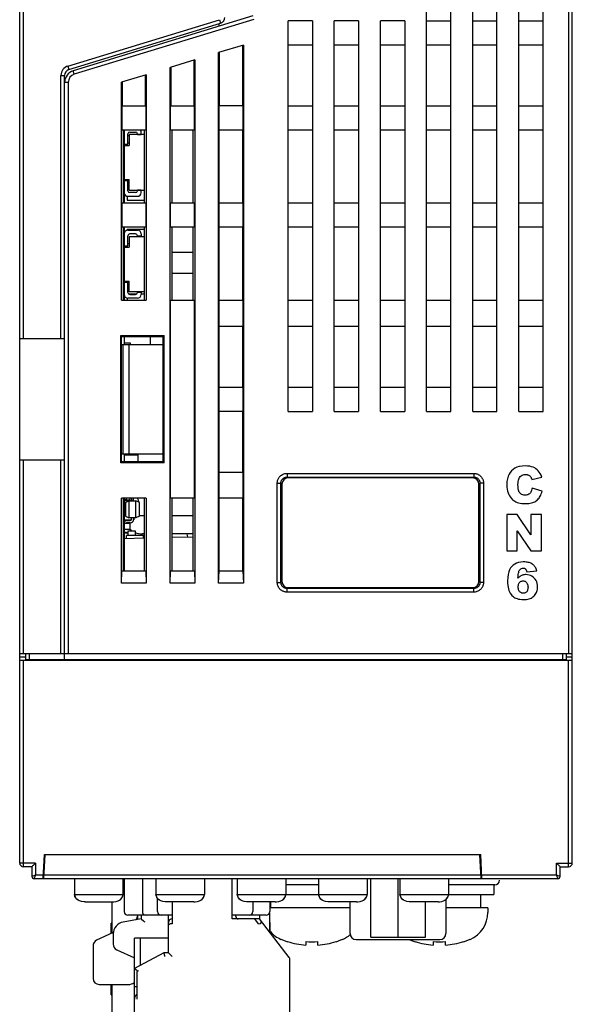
# Model space of a CAD drawing. Header units: millimetres. Extents: x 0 to 1706, y 0 to 575.
# Tile 5 of 32: x 1067 to 1113, y 92 to 173. Entities that reach past the tile are written whole.
import ezdxf

# ---------------------------------------------------------------- set-up
doc = ezdxf.new("R2010")
doc.units = ezdxf.units.MM
doc.header["$LTSCALE"] = 30.734
doc.layers.get('0').update_dxf_attribs({"linetype": 'CONTINUOUS'})
for name, color, linetype in [('00_COMPONENTS', 7, 'CONTINUOUS'), ('02___PRT_ALL_AXES', 7, 'CONTINUOUS'), ('20_ALL_FEATURES', 7, 'CONTINUOUS'), ('ECAD_04022004', 7, 'CONTINUOUS'), ('ECAD_04022014', 7, 'CONTINUOUS'), ('ECAD_04022021', 7, 'CONTINUOUS'), ('ECAD_04050002', 7, 'CONTINUOUS'), ('ECAD_04070001', 7, 'CONTINUOUS'), ('ECAD_05011018', 7, 'CONTINUOUS'), ('ECAD_05020330', 7, 'CONTINUOUS'), ('ECAD_05025209', 7, 'CONTINUOUS'), ('ECAD_06011011', 7, 'CONTINUOUS'), ('ECAD_06012001', 7, 'CONTINUOUS'), ('ECAD_06012002', 7, 'CONTINUOUS'), ('ECAD_06013012', 7, 'CONTINUOUS'), ('ECAD_06015013', 7, 'CONTINUOUS'), ('ECAD_09020048', 7, 'CONTINUOUS'), ('ECAD_10011002', 7, 'CONTINUOUS')]:
    doc.layers.add(name, color=color, linetype=linetype)

msp = doc.modelspace()

# ---------------------------------------------------------------- linework, layer by layer
at = {"linetype": 'Continuous'}
for p, q in [((1067.371, 103.911), (1067.371, 248.006)), ((1067.671, 147.111), (1067.671, 248.006)), ((1112.571, 219.603), (1112.571, 121.161)), ((1112.871, 103.911), (1112.871, 219.603)), ((1100.871, 141.111), (1100.871, 181.353)), ((1102.871, 141.111), (1102.871, 181.353)), ((1104.671, 141.111), (1104.671, 181.353)), ((1106.671, 141.111), (1106.671, 181.353)), ((1108.471, 141.111), (1108.471, 181.353)), ((1110.471, 141.111), (1110.471, 181.353)), ((1086.556, 173.679), (1071.779, 169.161)), ((1071.337, 169.546), (1083.83, 173.366)), ((1071.425, 169.259), (1083.918, 173.079)), ((1086.644, 173.392), (1071.867, 168.874)), ((1083.771, 173.034), (1083.771, 172.827)), ((1083.83, 173.366), (1083.918, 173.079)), ((1091.471, 173.271), (1089.471, 173.271)), ((1089.471, 141.111), (1089.471, 173.271)), ((1091.471, 173.271), (1091.471, 141.111)), ((1095.271, 173.271), (1093.271, 173.271)), ((1093.271, 141.111), (1093.271, 173.271)), ((1095.271, 173.271), (1095.271, 141.111)), ((1099.071, 173.271), (1097.071, 173.271)), ((1097.071, 141.111), (1097.071, 173.271)), ((1099.071, 173.271), (1099.071, 141.111)), ((1100.871, 173.271), (1102.871, 173.271)), ((1104.671, 173.271), (1106.671, 173.271)), ((1108.471, 173.271), (1110.471, 173.271)), ((1085.792, 171.278), (1083.75, 170.653)), ((1085.736, 166.271), (1085.736, 171.261)), ((1085.792, 171.278), (1085.792, 126.951)), ((1091.471, 171.271), (1089.471, 171.271)), ((1095.271, 171.271), (1093.271, 171.271)), ((1099.071, 171.271), (1097.071, 171.271)), ((1102.871, 171.271), (1100.871, 171.271)), ((1106.671, 171.271), (1104.671, 171.271)), ((1110.471, 171.271), (1108.471, 171.271)), ((1083.75, 126.951), (1083.75, 170.653)), ((1083.806, 170.671), (1083.806, 166.271)), ((1071.337, 169.546), (1071.425, 169.259)), ((1081.792, 170.055), (1079.75, 169.43)), ((1081.736, 166.271), (1081.736, 170.038)), ((1081.792, 170.055), (1081.792, 126.951)), ((1070.771, 168.781), (1071.071, 168.781)), ((1070.771, 147.111), (1070.771, 168.781)), ((1071.071, 120.611), (1071.071, 168.781)), ((1071.867, 168.874), (1071.779, 169.161)), ((1077.792, 168.832), (1075.75, 168.208)), ((1077.736, 166.271), (1077.736, 168.815)), ((1077.792, 168.832), (1077.792, 150.271)), ((1079.75, 126.951), (1079.75, 169.43)), ((1079.806, 169.448), (1079.806, 166.271)), ((1071.371, 168.204), (1071.071, 168.204)), ((1071.371, 168.204), (1071.371, 121.161)), ((1075.75, 150.271), (1075.75, 168.208)), ((1075.806, 168.225), (1075.806, 166.271)), ((1075.771, 166.271), (1077.771, 166.271)), ((1075.771, 166.271), (1075.771, 164.271)), ((1077.771, 164.271), (1077.771, 166.271)), ((1079.771, 166.271), (1081.771, 166.271)), ((1079.771, 166.271), (1079.771, 164.271)), ((1081.771, 164.271), (1081.771, 166.271)), ((1085.771, 166.271), (1083.771, 166.271)), ((1083.771, 166.271), (1083.771, 164.271)), ((1085.771, 164.271), (1085.771, 166.271)), ((1089.471, 166.271), (1091.471, 166.271)), ((1093.271, 166.271), (1095.271, 166.271)), ((1097.071, 166.271), (1099.071, 166.271)), ((1100.871, 166.271), (1102.871, 166.271)), ((1104.671, 166.271), (1106.671, 166.271)), ((1108.471, 166.271), (1110.471, 166.271)), ((1077.771, 164.271), (1075.771, 164.271)), ((1075.893, 164.271), (1075.893, 158.271)), ((1075.971, 164.271), (1075.971, 158.271)), ((1077.648, 158.271), (1077.648, 164.271)), ((1081.771, 164.271), (1079.771, 164.271)), ((1079.896, 164.271), (1079.896, 158.271)), ((1081.646, 158.271), (1081.646, 164.271)), ((1085.771, 164.271), (1083.771, 164.271)), ((1083.806, 158.271), (1083.806, 164.271)), ((1085.736, 158.271), (1085.736, 164.271)), ((1091.471, 164.271), (1089.471, 164.271)), ((1095.271, 164.271), (1093.271, 164.271)), ((1099.071, 164.271), (1097.071, 164.271)), ((1102.871, 164.271), (1100.871, 164.271)), ((1106.671, 164.271), (1104.671, 164.271)), ((1110.471, 164.271), (1108.471, 164.271)), ((1075.771, 158.271), (1077.771, 158.271)), ((1075.771, 158.271), (1075.771, 156.271)), ((1077.771, 156.271), (1077.771, 158.271)), ((1079.771, 158.271), (1081.771, 158.271)), ((1079.771, 158.271), (1079.771, 156.271)), ((1081.771, 156.271), (1081.771, 158.271)), ((1083.771, 158.271), (1085.771, 158.271)), ((1083.771, 158.271), (1083.771, 156.271)), ((1085.771, 156.271), (1085.771, 158.271)), ((1089.471, 158.271), (1091.471, 158.271)), ((1093.271, 158.271), (1095.271, 158.271)), ((1097.071, 158.271), (1099.071, 158.271)), ((1100.871, 158.271), (1102.871, 158.271)), ((1104.671, 158.271), (1106.671, 158.271)), ((1108.471, 158.271), (1110.471, 158.271)), ((1077.771, 156.271), (1075.771, 156.271)), ((1075.893, 156.271), (1075.893, 150.271)), ((1075.971, 156.271), (1075.971, 150.271)), ((1077.648, 150.271), (1077.648, 156.271)), ((1081.771, 156.271), (1079.771, 156.271)), ((1079.896, 156.271), (1079.896, 150.271)), ((1081.646, 150.271), (1081.646, 156.271)), ((1085.771, 156.271), (1083.771, 156.271)), ((1083.806, 150.271), (1083.806, 156.271)), ((1085.736, 150.271), (1085.736, 156.271)), ((1091.471, 156.271), (1089.471, 156.271)), ((1095.271, 156.271), (1093.271, 156.271)), ((1099.071, 156.271), (1097.071, 156.271)), ((1102.871, 156.271), (1100.871, 156.271)), ((1106.671, 156.271), (1104.671, 156.271)), ((1110.471, 156.271), (1108.471, 156.271)), ((1079.896, 154.23), (1081.646, 154.23)), ((1079.896, 152.48), (1081.646, 152.48)), ((1075.75, 150.271), (1077.792, 150.271)), ((1079.771, 150.271), (1081.771, 150.271)), ((1079.771, 150.271), (1079.771, 133.951)), ((1081.771, 133.951), (1081.771, 150.271)), ((1083.771, 150.271), (1085.771, 150.271)), ((1083.771, 150.271), (1083.771, 148.111)), ((1085.771, 148.111), (1085.771, 150.271)), ((1089.471, 150.271), (1091.471, 150.271)), ((1093.271, 150.271), (1095.271, 150.271)), ((1097.071, 150.271), (1099.071, 150.271)), ((1100.871, 150.271), (1102.871, 150.271)), ((1104.671, 150.271), (1106.671, 150.271)), ((1108.471, 150.271), (1110.471, 150.271)), ((1085.771, 148.111), (1083.771, 148.111)), ((1083.806, 143.111), (1083.806, 148.111)), ((1085.736, 143.111), (1085.736, 148.111)), ((1091.471, 148.111), (1089.471, 148.111)), ((1095.271, 148.111), (1093.271, 148.111)), ((1099.071, 148.111), (1097.071, 148.111)), ((1102.871, 148.111), (1100.871, 148.111)), ((1106.671, 148.111), (1104.671, 148.111)), ((1110.471, 148.111), (1108.471, 148.111)), ((1067.371, 147.111), (1071.071, 147.111)), ((1075.691, 147.361), (1079.271, 147.361)), ((1075.691, 147.361), (1075.751, 147.283)), ((1075.691, 136.861), (1075.691, 147.361)), ((1075.751, 136.94), (1075.751, 147.283)), ((1079.193, 147.253), (1075.751, 147.254)), ((1075.971, 147.254), (1075.971, 146.611)), ((1078.121, 147.253), (1078.121, 146.611)), ((1079.271, 147.361), (1079.193, 147.283)), ((1079.193, 136.94), (1079.193, 147.283)), ((1079.271, 136.861), (1079.271, 147.361)), ((1075.751, 146.611), (1079.193, 146.611)), ((1075.871, 146.611), (1075.871, 137.611)), ((1076.371, 146.611), (1076.371, 137.611)), ((1083.771, 143.111), (1085.771, 143.111)), ((1083.771, 143.111), (1083.771, 141.111)), ((1085.771, 141.111), (1085.771, 143.111)), ((1089.471, 143.111), (1091.471, 143.111)), ((1093.271, 143.111), (1095.271, 143.111)), ((1097.071, 143.111), (1099.071, 143.111)), ((1100.871, 143.111), (1102.871, 143.111)), ((1104.671, 143.111), (1106.671, 143.111)), ((1108.471, 143.111), (1110.471, 143.111)), ((1085.771, 141.111), (1083.771, 141.111)), ((1083.806, 136.111), (1083.806, 141.111)), ((1085.736, 136.111), (1085.736, 141.111)), ((1089.471, 141.111), (1091.471, 141.111)), ((1093.271, 141.111), (1095.271, 141.111)), ((1097.071, 141.111), (1099.071, 141.111)), ((1100.871, 141.111), (1102.871, 141.111)), ((1104.671, 141.111), (1106.671, 141.111)), ((1108.471, 141.111), (1110.471, 141.111)), ((1067.371, 137.111), (1071.071, 137.111)), ((1067.671, 121.161), (1067.671, 137.111)), ((1070.771, 121.161), (1070.771, 137.111)), ((1075.751, 137.611), (1079.193, 137.611)), ((1075.971, 137.611), (1075.971, 136.968)), ((1075.751, 136.94), (1075.691, 136.861)), ((1079.271, 136.861), (1075.691, 136.861)), ((1075.751, 136.968), (1079.193, 136.97)), ((1079.271, 136.861), (1079.193, 136.94)), ((1083.771, 136.111), (1085.771, 136.111)), ((1083.771, 136.111), (1083.771, 133.951)), ((1085.771, 133.951), (1085.771, 136.111)), ((1089.381, 136.001), (1104.762, 136.001)), ((1089.381, 136.001), (1089.381, 135.701)), ((1089.381, 135.701), (1104.762, 135.701)), ((1089.381, 135.701), (1089.46, 135.622)), ((1104.683, 135.622), (1089.46, 135.622)), ((1104.762, 135.701), (1104.683, 135.622)), ((1104.762, 136.001), (1104.762, 135.701)), ((1109.542, 135.497), (1110.361, 135.679)), ((1088.582, 135.202), (1088.881, 135.202)), ((1088.582, 127.021), (1088.582, 135.202)), ((1088.881, 135.202), (1088.961, 135.122)), ((1088.881, 127.021), (1088.881, 135.202)), ((1088.961, 135.122), (1088.961, 127.1)), ((1105.261, 135.202), (1105.182, 135.122)), ((1105.182, 127.1), (1105.182, 135.122)), ((1105.561, 135.202), (1105.261, 135.202)), ((1105.261, 135.202), (1105.261, 127.021)), ((1105.561, 135.202), (1105.561, 127.021)), ((1110.39, 134.544), (1109.577, 134.789)), ((1077.792, 133.951), (1075.75, 133.951)), ((1075.75, 126.951), (1075.75, 133.951)), ((1075.893, 133.951), (1075.893, 127.951)), ((1075.971, 133.951), (1075.971, 127.951)), ((1077.648, 127.951), (1077.648, 133.951)), ((1077.792, 133.951), (1077.792, 126.951)), ((1081.771, 133.951), (1079.771, 133.951)), ((1079.896, 133.951), (1079.896, 127.951)), ((1081.646, 127.951), (1081.646, 133.951)), ((1085.771, 133.951), (1083.771, 133.951)), ((1083.806, 127.951), (1083.806, 133.951)), ((1085.736, 127.951), (1085.736, 133.951)), ((1108.337, 132.611), (1107.471, 132.611)), ((1107.471, 132.611), (1107.471, 129.611)), ((1109.467, 130.95), (1108.337, 132.611)), ((1110.34, 132.611), (1109.467, 132.611)), ((1109.467, 132.611), (1109.467, 130.95)), ((1110.34, 129.611), (1110.34, 132.611)), ((1077.648, 130.655), (1075.971, 130.611)), ((1081.646, 130.76), (1079.896, 130.714)), ((1108.343, 131.257), (1109.467, 129.611)), ((1108.343, 129.611), (1108.343, 131.257)), ((1107.471, 129.611), (1108.343, 129.611)), ((1109.467, 129.611), (1110.34, 129.611)), ((1075.75, 126.951), (1075.785, 127.951)), ((1077.757, 127.951), (1075.785, 127.951)), ((1077.757, 127.951), (1077.792, 126.951)), ((1079.75, 126.951), (1079.785, 127.951)), ((1081.757, 127.951), (1079.785, 127.951)), ((1081.757, 127.951), (1081.792, 126.951)), ((1083.75, 126.951), (1083.785, 127.951)), ((1085.757, 127.951), (1083.785, 127.951)), ((1085.757, 127.951), (1085.792, 126.951)), ((1109.121, 127.884), (1109.95, 127.986)), ((1077.792, 126.951), (1075.75, 126.951)), ((1081.792, 126.951), (1079.75, 126.951)), ((1085.792, 126.951), (1083.75, 126.951)), ((1088.582, 127.021), (1088.881, 127.021)), ((1088.881, 127.021), (1088.961, 127.1)), ((1089.381, 126.521), (1089.46, 126.601)), ((1104.762, 126.521), (1089.381, 126.521)), ((1089.381, 126.222), (1089.381, 126.521)), ((1089.46, 126.601), (1104.683, 126.601)), ((1104.762, 126.521), (1104.683, 126.601)), ((1104.762, 126.222), (1104.762, 126.521)), ((1105.261, 127.021), (1105.182, 127.1)), ((1105.561, 127.021), (1105.261, 127.021)), ((1104.762, 126.222), (1089.381, 126.222)), ((1067.371, 121.161), (1112.871, 121.161)), ((1067.371, 120.9), (1067.871, 120.9)), ((1067.871, 120.661), (1067.871, 121.161)), ((1068.171, 120.661), (1068.171, 121.161)), ((1112.071, 121.161), (1112.071, 120.661)), ((1112.371, 121.161), (1112.371, 120.661)), ((1112.371, 120.9), (1112.871, 120.9)), ((1067.371, 120.611), (1112.871, 120.611)), ((1067.671, 103.611), (1067.671, 120.611)), ((1067.871, 120.661), (1112.371, 120.661)), ((1068.971, 120.611), (1068.971, 120.661)), ((1069.971, 120.611), (1069.971, 120.661)), ((1110.271, 120.611), (1110.271, 120.661)), ((1111.271, 120.611), (1111.271, 120.661)), ((1112.571, 103.611), (1112.571, 120.611)), ((1069.309, 102.611), (1069.411, 104.611)), ((1069.371, 102.611), (1069.471, 104.611)), ((1069.411, 104.611), (1105.332, 104.611)), ((1105.371, 102.611), (1105.271, 104.611)), ((1105.434, 102.611), (1105.332, 104.611)), ((1068.671, 103.911), (1067.371, 103.911)), ((1068.671, 103.911), (1068.671, 102.911)), ((1111.571, 103.911), (1112.871, 103.911)), ((1111.571, 102.911), (1111.571, 103.911)), ((1068.371, 103.611), (1067.671, 103.611)), ((1068.371, 103.611), (1068.371, 102.811)), ((1111.871, 103.611), (1112.571, 103.611)), ((1111.871, 102.811), (1111.871, 103.611)), ((1068.671, 102.911), (1068.371, 102.811)), ((1068.571, 102.611), (1068.671, 102.911)), ((1111.671, 102.611), (1068.571, 102.611)), ((1069.324, 102.911), (1068.671, 102.911)), ((1105.356, 102.911), (1069.386, 102.911)), ((1075.971, 102.411), (1075.884, 102.411)), ((1111.571, 102.911), (1105.419, 102.911)), ((1111.871, 102.811), (1111.571, 102.911)), ((1111.571, 102.911), (1111.671, 102.611))]:
    msp.add_line(p, q, dxfattribs=at)
for points in [[(1108.988, 136.612), (1108.732, 136.597), (1108.505, 136.559), (1108.312, 136.5), (1108.144, 136.421), (1107.994, 136.325), (1107.866, 136.211)], [(1109.877, 136.383), (1109.776, 136.447), (1109.656, 136.501), (1109.52, 136.547), (1109.364, 136.582), (1109.187, 136.604), (1108.988, 136.612)], [(1110.361, 135.679), (1110.297, 135.843), (1110.226, 135.987), (1110.148, 136.111), (1110.063, 136.216), (1109.973, 136.307), (1109.877, 136.383)], [(1088.582, 135.202), (1088.584, 135.255), (1088.589, 135.308), (1088.598, 135.361), (1088.611, 135.414), (1088.627, 135.468), (1088.648, 135.521), (1088.674, 135.574), (1088.704, 135.627), (1088.741, 135.68), (1088.782, 135.731), (1088.829, 135.78), (1088.881, 135.826), (1088.938, 135.867), (1088.998, 135.903), (1089.061, 135.934), (1089.125, 135.959), (1089.19, 135.978), (1089.255, 135.991), (1089.319, 135.999), (1089.381, 136.001)], [(1088.881, 135.202), (1088.883, 135.235), (1088.886, 135.268), (1088.891, 135.302), (1088.899, 135.335), (1088.91, 135.368), (1088.923, 135.402), (1088.939, 135.435), (1088.958, 135.468), (1088.98, 135.501), (1089.006, 135.533), (1089.036, 135.564), (1089.068, 135.592), (1089.104, 135.618), (1089.141, 135.641), (1089.18, 135.66), (1089.221, 135.675), (1089.262, 135.687), (1089.302, 135.695), (1089.342, 135.7), (1089.381, 135.701)], [(1104.762, 136.001), (1104.815, 135.999), (1104.868, 135.994), (1104.921, 135.985), (1104.975, 135.972), (1105.028, 135.955), (1105.081, 135.934), (1105.134, 135.909), (1105.188, 135.878), (1105.24, 135.842), (1105.291, 135.8), (1105.34, 135.753), (1105.386, 135.701), (1105.427, 135.645), (1105.463, 135.585), (1105.494, 135.522), (1105.519, 135.458), (1105.538, 135.392), (1105.551, 135.327), (1105.559, 135.264), (1105.561, 135.202)], [(1104.762, 135.701), (1104.795, 135.7), (1104.829, 135.697), (1104.862, 135.691), (1104.895, 135.683), (1104.928, 135.673), (1104.962, 135.66), (1104.995, 135.644), (1105.028, 135.625), (1105.061, 135.602), (1105.093, 135.576), (1105.124, 135.547), (1105.152, 135.514), (1105.178, 135.479), (1105.201, 135.442), (1105.22, 135.402), (1105.235, 135.362), (1105.247, 135.321), (1105.255, 135.28), (1105.26, 135.241), (1105.261, 135.202)], [(1107.866, 136.211), (1107.754, 136.083), (1107.66, 135.932), (1107.582, 135.761), (1107.523, 135.563), (1107.487, 135.331), (1107.471, 135.067)], [(1108.4, 135.074), (1108.405, 135.212), (1108.416, 135.334), (1108.435, 135.439), (1108.46, 135.528), (1108.491, 135.604), (1108.526, 135.666)], [(1108.526, 135.666), (1108.588, 135.743), (1108.656, 135.807), (1108.73, 135.855), (1108.812, 135.889), (1108.906, 135.91), (1109.01, 135.919)], [(1109.01, 135.919), (1109.056, 135.917), (1109.1, 135.912), (1109.143, 135.904), (1109.183, 135.892), (1109.223, 135.878), (1109.261, 135.86)], [(1109.261, 135.86), (1109.296, 135.841), (1109.329, 135.819), (1109.362, 135.793), (1109.393, 135.765), (1109.423, 135.733), (1109.451, 135.697)], [(1109.451, 135.697), (1109.466, 135.675), (1109.481, 135.649), (1109.497, 135.618), (1109.512, 135.583), (1109.527, 135.542), (1109.542, 135.497)], [(1107.471, 135.067), (1107.479, 134.871), (1107.5, 134.692), (1107.534, 134.533), (1107.578, 134.391), (1107.632, 134.263), (1107.696, 134.15)], [(1108.551, 134.39), (1108.509, 134.45), (1108.473, 134.531), (1108.443, 134.631), (1108.42, 134.753), (1108.406, 134.901), (1108.4, 135.074)], [(1109.577, 134.789), (1109.552, 134.691), (1109.524, 134.604), (1109.492, 134.527), (1109.456, 134.461), (1109.419, 134.403), (1109.379, 134.355)], [(1107.696, 134.15), (1107.781, 134.029), (1107.867, 133.923), (1107.956, 133.834), (1108.046, 133.761), (1108.138, 133.7), (1108.231, 133.652)], [(1108.978, 134.206), (1108.884, 134.212), (1108.8, 134.228), (1108.727, 134.254), (1108.662, 134.29), (1108.604, 134.335), (1108.551, 134.39)], [(1109.379, 134.355), (1109.334, 134.312), (1109.281, 134.276), (1109.221, 134.247), (1109.151, 134.225), (1109.069, 134.211), (1108.978, 134.206)], [(1109.694, 133.627), (1109.779, 133.669), (1109.859, 133.717), (1109.933, 133.771), (1110.002, 133.831), (1110.069, 133.898), (1110.132, 133.973)], [(1110.132, 133.973), (1110.184, 134.046), (1110.233, 134.127), (1110.278, 134.217), (1110.32, 134.316), (1110.357, 134.425), (1110.39, 134.544)], [(1108.231, 133.652), (1108.33, 133.612), (1108.442, 133.578), (1108.567, 133.55), (1108.706, 133.528), (1108.861, 133.515), (1109.031, 133.51)], [(1109.031, 133.51), (1109.17, 133.514), (1109.297, 133.525), (1109.412, 133.542), (1109.516, 133.565), (1109.61, 133.593), (1109.694, 133.627)], [(1107.883, 128.334), (1107.789, 128.216), (1107.708, 128.068), (1107.64, 127.892), (1107.587, 127.682), (1107.555, 127.432), (1107.541, 127.145)], [(1108.831, 128.712), (1108.62, 128.698), (1108.433, 128.665), (1108.271, 128.61), (1108.127, 128.537), (1107.997, 128.445), (1107.883, 128.334)], [(1108.507, 127.997), (1108.55, 128.062), (1108.597, 128.114), (1108.646, 128.152), (1108.7, 128.179), (1108.759, 128.195), (1108.822, 128.201)], [(1108.822, 128.201), (1108.86, 128.199), (1108.894, 128.192), (1108.926, 128.182), (1108.956, 128.168), (1108.984, 128.15), (1109.01, 128.129)], [(1109.395, 128.629), (1109.327, 128.653), (1109.249, 128.673), (1109.161, 128.689), (1109.063, 128.702), (1108.952, 128.71), (1108.831, 128.712)], [(1109.01, 128.129), (1109.033, 128.104), (1109.054, 128.074), (1109.074, 128.037), (1109.092, 127.993), (1109.108, 127.942), (1109.121, 127.884)], [(1109.741, 128.387), (1109.694, 128.436), (1109.644, 128.482), (1109.59, 128.524), (1109.531, 128.562), (1109.466, 128.597), (1109.395, 128.629)], [(1109.95, 127.986), (1109.922, 128.069), (1109.891, 128.145), (1109.857, 128.214), (1109.82, 128.278), (1109.782, 128.335), (1109.741, 128.387)], [(1108.387, 127.366), (1108.402, 127.529), (1108.419, 127.668), (1108.439, 127.781), (1108.46, 127.873), (1108.482, 127.945), (1108.507, 127.997)], [(1108.693, 127.589), (1108.643, 127.564), (1108.593, 127.534), (1108.542, 127.5), (1108.49, 127.461), (1108.439, 127.416), (1108.387, 127.366)], [(1109.058, 127.663), (1108.986, 127.66), (1108.918, 127.654), (1108.856, 127.643), (1108.798, 127.629), (1108.744, 127.611), (1108.693, 127.589)], [(1109.735, 127.376), (1109.637, 127.464), (1109.534, 127.536), (1109.428, 127.591), (1109.314, 127.63), (1109.191, 127.654), (1109.058, 127.663)], [(1110.013, 126.65), (1110.004, 126.798), (1109.98, 126.935), (1109.941, 127.057), (1109.887, 127.17), (1109.819, 127.277), (1109.735, 127.376)], [(1089.381, 126.222), (1089.328, 126.224), (1089.274, 126.229), (1089.221, 126.238), (1089.168, 126.251), (1089.115, 126.267), (1089.062, 126.288), (1089.008, 126.314), (1088.955, 126.344), (1088.903, 126.381), (1088.851, 126.422), (1088.803, 126.469), (1088.757, 126.521), (1088.716, 126.578), (1088.679, 126.638), (1088.649, 126.701), (1088.624, 126.765), (1088.605, 126.83), (1088.592, 126.895), (1088.584, 126.959), (1088.582, 127.021)], [(1089.381, 126.521), (1089.348, 126.522), (1089.314, 126.526), (1089.281, 126.531), (1089.248, 126.539), (1089.214, 126.55), (1089.181, 126.563), (1089.148, 126.579), (1089.115, 126.598), (1089.082, 126.62), (1089.05, 126.646), (1089.019, 126.676), (1088.991, 126.708), (1088.965, 126.744), (1088.942, 126.781), (1088.923, 126.82), (1088.907, 126.861), (1088.896, 126.901), (1088.888, 126.942), (1088.883, 126.982), (1088.881, 127.021)], [(1105.261, 127.021), (1105.26, 126.987), (1105.257, 126.954), (1105.251, 126.921), (1105.244, 126.888), (1105.233, 126.854), (1105.22, 126.821), (1105.204, 126.788), (1105.185, 126.754), (1105.162, 126.721), (1105.136, 126.689), (1105.107, 126.659), (1105.074, 126.63), (1105.039, 126.605), (1105.002, 126.582), (1104.962, 126.563), (1104.922, 126.547), (1104.881, 126.536), (1104.841, 126.527), (1104.801, 126.523), (1104.762, 126.521)], [(1105.561, 127.021), (1105.559, 126.967), (1105.554, 126.914), (1105.545, 126.861), (1105.532, 126.808), (1105.515, 126.755), (1105.495, 126.702), (1105.469, 126.648), (1105.438, 126.595), (1105.402, 126.542), (1105.361, 126.491), (1105.313, 126.442), (1105.261, 126.397), (1105.205, 126.356), (1105.145, 126.319), (1105.082, 126.289), (1105.018, 126.264), (1104.952, 126.245), (1104.887, 126.232), (1104.824, 126.224), (1104.762, 126.222)], [(1107.541, 127.145), (1107.547, 126.952), (1107.562, 126.778), (1107.586, 126.622), (1107.618, 126.484), (1107.657, 126.36), (1107.703, 126.253)], [(1108.415, 126.65), (1108.419, 126.733), (1108.43, 126.807), (1108.447, 126.871), (1108.471, 126.927), (1108.499, 126.976), (1108.532, 127.018)], [(1108.538, 126.267), (1108.503, 126.312), (1108.473, 126.364), (1108.449, 126.422), (1108.431, 126.489), (1108.42, 126.565), (1108.415, 126.65)], [(1108.532, 127.018), (1108.573, 127.058), (1108.617, 127.09), (1108.663, 127.115), (1108.712, 127.132), (1108.766, 127.143), (1108.824, 127.147)], [(1108.824, 127.147), (1108.879, 127.143), (1108.931, 127.132), (1108.978, 127.114), (1109.023, 127.089), (1109.066, 127.055), (1109.108, 127.013)], [(1109.108, 127.013), (1109.14, 126.97), (1109.168, 126.919), (1109.191, 126.86), (1109.209, 126.793), (1109.219, 126.715), (1109.224, 126.627)], [(1109.224, 126.627), (1109.219, 126.541), (1109.209, 126.465), (1109.193, 126.399), (1109.171, 126.342), (1109.144, 126.294), (1109.114, 126.254)], [(1109.872, 126.107), (1109.915, 126.19), (1109.95, 126.275), (1109.977, 126.362), (1109.997, 126.453), (1110.009, 126.549), (1110.013, 126.65)], [(1107.703, 126.253), (1107.765, 126.138), (1107.832, 126.038), (1107.902, 125.952), (1107.976, 125.879), (1108.055, 125.816), (1108.139, 125.763)], [(1108.139, 125.763), (1108.225, 125.72), (1108.324, 125.683), (1108.436, 125.653), (1108.562, 125.63), (1108.704, 125.616), (1108.861, 125.61)], [(1108.839, 126.13), (1108.78, 126.134), (1108.725, 126.145), (1108.675, 126.164), (1108.627, 126.19), (1108.582, 126.224), (1108.538, 126.267)], [(1109.114, 126.254), (1109.074, 126.216), (1109.032, 126.184), (1108.989, 126.161), (1108.943, 126.144), (1108.893, 126.134), (1108.839, 126.13)], [(1108.861, 125.61), (1108.991, 125.615), (1109.11, 125.626), (1109.218, 125.645), (1109.315, 125.67), (1109.404, 125.7), (1109.483, 125.736)], [(1109.483, 125.736), (1109.562, 125.78), (1109.635, 125.831), (1109.701, 125.888), (1109.763, 125.953), (1109.82, 126.026), (1109.872, 126.107)], [(1068.371, 103.611), (1068.378, 103.617), (1068.394, 103.634), (1068.422, 103.662), (1068.459, 103.699), (1068.504, 103.743), (1068.555, 103.795), (1068.611, 103.852), (1068.671, 103.911)], [(1111.871, 103.611), (1111.866, 103.617), (1111.849, 103.634), (1111.821, 103.662), (1111.784, 103.699), (1111.739, 103.743), (1111.688, 103.795), (1111.631, 103.851), (1111.571, 103.911)]]:
    msp.add_lwpolyline(points, dxfattribs=at)
for centre, radius, start, end in [((1083.771, 173.557), 0.5, 287, 0), ((1071.571, 168.781), 0.8, 107, 180), ((1071.571, 168.781), 0.5, 107, 180), ((1072.071, 168.204), 1, 107, 180), ((1072.071, 168.204), 0.7, 107, 180), ((1067.671, 103.911), 0.3, 180, 270), ((1112.571, 103.911), 0.3, 270, 0), ((1068.571, 102.811), 0.2, 180, 270), ((1111.671, 102.811), 0.2, 270, 0)]:
    msp.add_arc(centre, radius, start, end, dxfattribs=at)
for centre, major_axis in [((1089.462, 135.121), (-0.355, 0.355)), ((1104.681, 135.121), (0.355, 0.355)), ((1089.462, 127.101), (-0.355, -0.355)), ((1104.681, 127.101), (0.355, -0.355))]:
    msp.add_ellipse(centre, major_axis=major_axis, ratio=0.997265, start_param=-0.784029, end_param=0.784029, dxfattribs=at)
at = {"layer": '00_COMPONENTS', "color": 7, "linetype": 'Continuous'}
for p, q in [((1071.884, 102.611), (1071.884, 101.311)), ((1075.884, 101.311), (1075.884, 102.611)), ((1075.971, 102.611), (1075.971, 99.911)), ((1077.471, 102.611), (1077.471, 99.911)), ((1078.584, 102.611), (1078.584, 101.311)), ((1082.584, 102.611), (1082.584, 101.311)), ((1084.871, 99.311), (1084.871, 102.611)), ((1085.284, 102.611), (1085.284, 101.311)), ((1089.284, 102.611), (1089.284, 101.311)), ((1091.984, 102.611), (1091.984, 101.311)), ((1095.984, 102.611), (1095.984, 101.311)), ((1096.27, 97.811), (1096.27, 102.611)), ((1098.521, 97.811), (1098.521, 102.611)), ((1098.684, 102.611), (1098.684, 101.311)), ((1102.684, 102.611), (1102.684, 101.311)), ((1091.984, 102.111), (1089.284, 102.111)), ((1106.482, 102.111), (1102.684, 102.111)), ((1106.421, 102.111), (1106.421, 101.311)), ((1071.882, 101.323), (1071.884, 101.311)), ((1071.884, 101.313), (1071.885, 101.306)), ((1071.884, 101.311), (1071.884, 101.311)), ((1071.884, 101.311), (1071.884, 101.311)), ((1071.924, 101.161), (1071.884, 101.311)), ((1071.884, 101.311), (1071.884, 101.311)), ((1071.884, 101.311), (1071.884, 101.31)), ((1071.884, 101.311), (1071.884, 101.311)), ((1071.885, 101.311), (1075.55, 101.311)), ((1071.99, 101.032), (1071.924, 101.161)), ((1072.755, 100.711), (1072.643, 100.716)), ((1072.755, 100.711), (1075.014, 100.711)), ((1074.95, 100.711), (1074.95, 98.118)), ((1075.014, 100.711), (1075.125, 100.716)), ((1075.55, 101.311), (1075.884, 101.311)), ((1075.649, 100.89), (1075.658, 100.896)), ((1075.656, 100.895), (1075.658, 100.897)), ((1075.779, 101.032), (1075.844, 101.161)), ((1075.844, 101.161), (1075.884, 101.311)), ((1075.884, 101.311), (1075.885, 101.319)), ((1075.884, 101.311), (1075.885, 101.317)), ((1075.884, 101.311), (1075.884, 101.311)), ((1075.884, 101.311), (1075.884, 101.311)), ((1075.884, 101.311), (1075.884, 101.311)), ((1075.884, 101.31), (1075.884, 101.311)), ((1075.884, 101.311), (1075.884, 101.311)), ((1075.884, 101.311), (1075.884, 101.311)), ((1078.582, 101.323), (1078.584, 101.311)), ((1078.584, 101.313), (1078.585, 101.306)), ((1078.584, 101.311), (1078.584, 101.311)), ((1078.584, 101.311), (1078.584, 101.311)), ((1078.624, 101.161), (1078.584, 101.311)), ((1078.584, 101.311), (1078.584, 101.311)), ((1078.584, 101.311), (1078.584, 101.31)), ((1078.584, 101.311), (1078.584, 101.311)), ((1078.585, 101.311), (1082.25, 101.311)), ((1078.69, 101.032), (1078.624, 101.161)), ((1078.721, 99.911), (1078.721, 100.986)), ((1079.453, 100.711), (1079.343, 100.716)), ((1081.715, 100.711), (1079.451, 100.711)), ((1079.921, 100.711), (1079.921, 98.911)), ((1081.715, 100.711), (1081.825, 100.716)), ((1082.25, 101.311), (1082.584, 101.311)), ((1082.349, 100.89), (1082.358, 100.896)), ((1082.356, 100.895), (1082.358, 100.897)), ((1082.479, 101.032), (1082.544, 101.161)), ((1082.544, 101.161), (1082.584, 101.311)), ((1082.584, 101.311), (1082.585, 101.319)), ((1082.584, 101.311), (1082.585, 101.317)), ((1082.584, 101.311), (1082.584, 101.311)), ((1082.584, 101.311), (1082.584, 101.311)), ((1082.584, 101.311), (1082.584, 101.311)), ((1082.584, 101.31), (1082.584, 101.311)), ((1082.584, 101.311), (1082.584, 101.311)), ((1082.584, 101.311), (1082.584, 101.311)), ((1085.282, 101.323), (1085.284, 101.311)), ((1085.284, 101.313), (1085.285, 101.306)), ((1085.284, 101.311), (1085.284, 101.311)), ((1085.284, 101.311), (1085.284, 101.311)), ((1085.324, 101.161), (1085.284, 101.311)), ((1085.284, 101.311), (1085.284, 101.311)), ((1085.284, 101.311), (1085.284, 101.31)), ((1085.284, 101.311), (1085.284, 101.311)), ((1085.285, 101.311), (1088.95, 101.311)), ((1085.39, 101.032), (1085.324, 101.161)), ((1086.153, 100.711), (1086.043, 100.716)), ((1088.415, 100.711), (1086.151, 100.711)), ((1086.571, 100.711), (1086.571, 99.911)), ((1087.971, 100.711), (1087.971, 99.911)), ((1088.031, 100.711), (1088.031, 100.211)), ((1088.415, 100.711), (1088.525, 100.716)), ((1088.95, 101.311), (1091.984, 101.311)), ((1089.049, 100.89), (1089.058, 100.896)), ((1089.056, 100.895), (1089.058, 100.897)), ((1089.179, 101.032), (1089.244, 101.161)), ((1089.244, 101.161), (1089.284, 101.311)), ((1089.284, 101.311), (1089.285, 101.319)), ((1089.284, 101.311), (1089.285, 101.317)), ((1089.284, 101.311), (1089.284, 101.311)), ((1089.284, 101.311), (1089.284, 101.311)), ((1089.284, 101.311), (1089.284, 101.311)), ((1089.284, 101.31), (1089.284, 101.311)), ((1089.284, 101.311), (1089.284, 101.311)), ((1089.284, 101.311), (1089.284, 101.311)), ((1091.982, 101.323), (1091.984, 101.311)), ((1091.984, 101.313), (1091.985, 101.306)), ((1091.984, 101.311), (1091.984, 101.311)), ((1091.984, 101.311), (1091.984, 101.311)), ((1092.024, 101.161), (1091.984, 101.311)), ((1091.984, 101.311), (1091.984, 101.311)), ((1091.984, 101.311), (1091.984, 101.31)), ((1091.984, 101.311), (1091.984, 101.311)), ((1091.985, 101.311), (1095.65, 101.311)), ((1092.09, 101.032), (1092.024, 101.161)), ((1092.853, 100.711), (1092.743, 100.716)), ((1095.115, 100.711), (1092.851, 100.711)), ((1094.571, 98.111), (1094.571, 100.711)), ((1095.115, 100.711), (1095.225, 100.716)), ((1095.65, 101.311), (1095.984, 101.311)), ((1095.749, 100.89), (1095.758, 100.896)), ((1095.756, 100.895), (1095.758, 100.897)), ((1095.879, 101.032), (1095.944, 101.161)), ((1095.944, 101.161), (1095.984, 101.311)), ((1095.984, 101.311), (1095.985, 101.319)), ((1095.984, 101.311), (1095.985, 101.317)), ((1095.984, 101.311), (1095.984, 101.311)), ((1095.984, 101.311), (1095.984, 101.311)), ((1095.984, 101.311), (1095.984, 101.311)), ((1095.984, 101.31), (1095.984, 101.311)), ((1095.984, 101.311), (1095.984, 101.311)), ((1095.984, 101.311), (1095.984, 101.311)), ((1098.682, 101.323), (1098.684, 101.311)), ((1098.684, 101.313), (1098.685, 101.306)), ((1098.684, 101.311), (1098.684, 101.311)), ((1098.684, 101.311), (1098.684, 101.311)), ((1098.724, 101.161), (1098.684, 101.311)), ((1098.684, 101.311), (1098.684, 101.311)), ((1098.684, 101.311), (1098.684, 101.31)), ((1098.684, 101.311), (1098.684, 101.311)), ((1098.685, 101.311), (1102.35, 101.311)), ((1098.79, 101.032), (1098.724, 101.161)), ((1099.553, 100.711), (1099.443, 100.716)), ((1101.815, 100.711), (1099.551, 100.711)), ((1100.773, 97.811), (1100.773, 100.711)), ((1101.815, 100.711), (1101.925, 100.716)), ((1102.35, 101.311), (1106.421, 101.311)), ((1102.449, 100.89), (1102.458, 100.896)), ((1102.456, 100.895), (1102.458, 100.897)), ((1102.471, 100.892), (1102.471, 98.111)), ((1102.579, 101.032), (1102.644, 101.161)), ((1102.644, 101.161), (1102.684, 101.311)), ((1102.684, 101.311), (1102.685, 101.319)), ((1102.684, 101.311), (1102.685, 101.317)), ((1102.684, 101.311), (1102.684, 101.311)), ((1102.684, 101.311), (1102.684, 101.311)), ((1102.684, 101.311), (1102.684, 101.311)), ((1102.684, 101.31), (1102.684, 101.311)), ((1102.684, 101.311), (1102.684, 101.311)), ((1102.684, 101.311), (1102.684, 101.311)), ((1105.311, 101.311), (1105.311, 100.211)), ((1087.95, 99.806), (1087.95, 98.231)), ((1094.571, 100.211), (1087.971, 100.211)), ((1105.921, 100.211), (1102.471, 100.211)), ((1105.921, 100.211), (1105.921, 99.836)), ((1074.95, 98.961), (1074.9, 98.961)), ((1074.9, 98.1), (1074.9, 98.961)), ((1077.371, 99.311), (1075.898, 99.051)), ((1079.921, 99.611), (1076.271, 99.611)), ((1077.111, 99.265), (1077.111, 99.611)), ((1077.371, 99.611), (1077.371, 99.311)), ((1077.371, 99.311), (1077.375, 99.309)), ((1077.375, 99.309), (1077.401, 99.286)), ((1077.401, 99.286), (1077.57, 99.144)), ((1079.621, 96.511), (1079.621, 99.611)), ((1087.671, 99.611), (1084.871, 99.611)), ((1087.116, 99.311), (1084.871, 99.311)), ((1085.171, 99.511), (1085.171, 99.611)), ((1087.046, 98.911), (1086.738, 99.311)), ((1087.116, 99.611), (1087.116, 99.311)), ((1089.559, 96.144), (1087.116, 99.311)), ((1088, 99.011), (1087.95, 99.011)), ((1088, 98.166), (1088, 99.011)), ((1075.079, 98.178), (1073.703, 97.545)), ((1075.071, 98.067), (1075.071, 97.224)), ((1079.621, 97.711), (1076.821, 97.711)), ((1076.821, 86.311), (1076.821, 97.711)), ((1077.321, 95.479), (1077.321, 97.711)), ((1089.421, 97.447), (1089.421, 97.427)), ((1090.921, 97.447), (1090.921, 97.15)), ((1091.921, 97.15), (1091.921, 97.447)), ((1093.421, 97.427), (1093.421, 97.447)), ((1095.071, 97.611), (1101.971, 97.611)), ((1096.27, 97.811), (1100.773, 97.811)), ((1099.424, 97.611), (1099.727, 97.493)), ((1099.727, 97.493), (1099.921, 97.427)), ((1099.921, 97.447), (1099.921, 97.427)), ((1101.421, 97.447), (1101.421, 97.15)), ((1102.421, 97.15), (1102.421, 97.447)), ((1103.921, 97.427), (1103.921, 97.447)), ((1073.411, 97.091), (1073.411, 94.411)), ((1075.36, 96.771), (1076.821, 96.09)), ((1079.248, 96.511), (1076.821, 95.211)), ((1079.621, 96.511), (1079.248, 96.511)), ((1079.624, 96.508), (1079.621, 96.511)), ((1079.309, 96.271), (1079.26, 96.462)), ((1079.323, 96.211), (1079.309, 96.271)), ((1089.621, 86.411), (1089.621, 95.961)), ((1077.121, 95.032), (1077.021, 94.978)), ((1077.021, 94.978), (1077.021, 92.701)), ((1077.057, 95.07), (1077.121, 95.032)), ((1073.911, 93.911), (1076.298, 93.911)), ((1074.9, 93.061), (1074.9, 93.911)), ((1074.95, 93.911), (1074.95, 88.511)), ((1077.021, 93.711), (1076.821, 93.711)), ((1074.9, 93.061), (1074.95, 93.061))]:
    msp.add_line(p, q, dxfattribs=at)
for points in [[(1071.884, 101.311), (1071.884, 101.311), (1071.885, 101.311)], [(1071.884, 101.311), (1071.891, 101.272), (1071.901, 101.227), (1071.916, 101.18), (1071.93, 101.142), (1071.938, 101.124), (1071.945, 101.108), (1071.96, 101.078), (1071.979, 101.045), (1072.001, 101.013), (1072.024, 100.982), (1072.052, 100.951), (1072.079, 100.924), (1072.096, 100.908)], [(1072.643, 100.716), (1072.451, 100.742), (1072.298, 100.787), (1072.184, 100.844), (1072.076, 100.927), (1071.99, 101.032)], [(1072.096, 100.908), (1072.102, 100.903), (1072.118, 100.891), (1072.118, 100.89)], [(1075.125, 100.716), (1075.317, 100.742), (1075.47, 100.787), (1075.584, 100.844), (1075.692, 100.927), (1075.779, 101.032)], [(1075.658, 100.896), (1075.666, 100.903), (1075.675, 100.911), (1075.684, 100.919), (1075.693, 100.928), (1075.704, 100.938), (1075.714, 100.949), (1075.725, 100.96), (1075.735, 100.972), (1075.745, 100.983), (1075.754, 100.995), (1075.763, 101.007), (1075.771, 101.018), (1075.778, 101.029), (1075.785, 101.04), (1075.792, 101.051), (1075.799, 101.062), (1075.805, 101.073), (1075.811, 101.084), (1075.818, 101.097), (1075.824, 101.109), (1075.828, 101.119), (1075.831, 101.126), (1075.834, 101.131)], [(1075.834, 101.131), (1075.837, 101.139), (1075.842, 101.151), (1075.847, 101.165), (1075.853, 101.182), (1075.858, 101.198), (1075.863, 101.215), (1075.868, 101.232), (1075.872, 101.25), (1075.876, 101.267), (1075.879, 101.283), (1075.882, 101.3), (1075.884, 101.311)], [(1078.584, 101.311), (1078.584, 101.311), (1078.585, 101.311)], [(1078.584, 101.311), (1078.591, 101.272), (1078.601, 101.227), (1078.616, 101.18), (1078.63, 101.142), (1078.638, 101.124), (1078.645, 101.108), (1078.66, 101.078), (1078.679, 101.045), (1078.701, 101.013), (1078.724, 100.982), (1078.752, 100.951), (1078.779, 100.924), (1078.796, 100.908)], [(1079.343, 100.716), (1079.151, 100.742), (1078.998, 100.787), (1078.884, 100.844), (1078.776, 100.927), (1078.69, 101.032)], [(1078.796, 100.908), (1078.802, 100.903), (1078.818, 100.891), (1078.818, 100.89)], [(1081.825, 100.716), (1082.017, 100.742), (1082.17, 100.787), (1082.284, 100.844), (1082.392, 100.927), (1082.479, 101.032)], [(1082.358, 100.896), (1082.366, 100.903), (1082.375, 100.911), (1082.384, 100.919), (1082.393, 100.928), (1082.404, 100.938), (1082.414, 100.949), (1082.425, 100.96), (1082.435, 100.972), (1082.445, 100.983), (1082.454, 100.995), (1082.463, 101.007), (1082.471, 101.018), (1082.478, 101.029), (1082.485, 101.04), (1082.492, 101.051), (1082.499, 101.062), (1082.505, 101.073), (1082.511, 101.084), (1082.518, 101.097), (1082.524, 101.109), (1082.528, 101.119), (1082.531, 101.126), (1082.534, 101.131)], [(1082.534, 101.131), (1082.537, 101.139), (1082.542, 101.151), (1082.547, 101.165), (1082.553, 101.182), (1082.558, 101.198), (1082.563, 101.215), (1082.568, 101.232), (1082.572, 101.25), (1082.576, 101.267), (1082.579, 101.283), (1082.582, 101.3), (1082.584, 101.311)], [(1085.284, 101.311), (1085.284, 101.311), (1085.285, 101.311)], [(1085.284, 101.311), (1085.291, 101.272), (1085.301, 101.227), (1085.316, 101.18), (1085.33, 101.142), (1085.338, 101.124), (1085.345, 101.108), (1085.36, 101.078), (1085.379, 101.045), (1085.401, 101.013), (1085.424, 100.982), (1085.452, 100.951), (1085.479, 100.924), (1085.496, 100.908)], [(1086.043, 100.716), (1085.851, 100.742), (1085.698, 100.787), (1085.584, 100.844), (1085.476, 100.927), (1085.39, 101.032)], [(1085.496, 100.908), (1085.502, 100.903), (1085.518, 100.891), (1085.518, 100.89)], [(1088.525, 100.716), (1088.717, 100.742), (1088.87, 100.787), (1088.984, 100.844), (1089.092, 100.927), (1089.179, 101.032)], [(1089.058, 100.896), (1089.066, 100.903), (1089.075, 100.911), (1089.084, 100.919), (1089.093, 100.928), (1089.104, 100.938), (1089.114, 100.949), (1089.125, 100.96), (1089.135, 100.972), (1089.145, 100.983), (1089.154, 100.995), (1089.163, 101.007), (1089.171, 101.018), (1089.178, 101.029), (1089.185, 101.04), (1089.192, 101.051), (1089.199, 101.062), (1089.205, 101.073), (1089.211, 101.084), (1089.218, 101.097), (1089.224, 101.109), (1089.228, 101.119), (1089.231, 101.126), (1089.234, 101.131)], [(1089.234, 101.131), (1089.237, 101.139), (1089.242, 101.151), (1089.247, 101.165), (1089.253, 101.182), (1089.258, 101.198), (1089.263, 101.215), (1089.268, 101.232), (1089.272, 101.25), (1089.276, 101.267), (1089.279, 101.283), (1089.282, 101.3), (1089.284, 101.311)], [(1091.984, 101.311), (1091.984, 101.311), (1091.985, 101.311)], [(1091.984, 101.311), (1091.991, 101.272), (1092.001, 101.227), (1092.016, 101.18), (1092.03, 101.142), (1092.038, 101.124), (1092.045, 101.108), (1092.06, 101.078), (1092.079, 101.045), (1092.101, 101.013), (1092.124, 100.982), (1092.152, 100.951), (1092.179, 100.924), (1092.196, 100.908)], [(1092.743, 100.716), (1092.551, 100.742), (1092.398, 100.787), (1092.284, 100.844), (1092.176, 100.927), (1092.09, 101.032)], [(1092.196, 100.908), (1092.202, 100.903), (1092.218, 100.891), (1092.218, 100.89)], [(1095.225, 100.716), (1095.417, 100.742), (1095.57, 100.787), (1095.684, 100.844), (1095.792, 100.927), (1095.879, 101.032)], [(1095.758, 100.896), (1095.766, 100.903), (1095.775, 100.911), (1095.784, 100.919), (1095.793, 100.928), (1095.804, 100.938), (1095.814, 100.949), (1095.825, 100.96), (1095.835, 100.972), (1095.845, 100.983), (1095.854, 100.995), (1095.863, 101.007), (1095.871, 101.018), (1095.878, 101.029), (1095.885, 101.04), (1095.892, 101.051), (1095.899, 101.062), (1095.905, 101.073), (1095.911, 101.084), (1095.918, 101.097), (1095.924, 101.109), (1095.928, 101.119), (1095.931, 101.126), (1095.934, 101.131)], [(1095.934, 101.131), (1095.937, 101.139), (1095.942, 101.151), (1095.947, 101.165), (1095.953, 101.182), (1095.958, 101.198), (1095.963, 101.215), (1095.968, 101.232), (1095.972, 101.25), (1095.976, 101.267), (1095.979, 101.283), (1095.982, 101.3), (1095.984, 101.311)], [(1098.684, 101.311), (1098.684, 101.311), (1098.685, 101.311)], [(1098.684, 101.311), (1098.691, 101.272), (1098.701, 101.227), (1098.716, 101.18), (1098.73, 101.142), (1098.738, 101.124), (1098.745, 101.108), (1098.76, 101.078), (1098.779, 101.045), (1098.801, 101.013), (1098.824, 100.982), (1098.852, 100.951), (1098.879, 100.924), (1098.896, 100.908)], [(1099.443, 100.716), (1099.251, 100.742), (1099.098, 100.787), (1098.984, 100.844), (1098.876, 100.927), (1098.79, 101.032)], [(1098.896, 100.908), (1098.902, 100.903), (1098.918, 100.891), (1098.918, 100.89)], [(1101.925, 100.716), (1102.117, 100.742), (1102.27, 100.787), (1102.384, 100.844), (1102.492, 100.927), (1102.579, 101.032)], [(1102.458, 100.896), (1102.466, 100.903), (1102.475, 100.911), (1102.484, 100.919), (1102.493, 100.928), (1102.504, 100.938), (1102.514, 100.949), (1102.525, 100.96), (1102.535, 100.972), (1102.545, 100.983), (1102.554, 100.995), (1102.563, 101.007), (1102.571, 101.018), (1102.578, 101.029), (1102.585, 101.04), (1102.592, 101.051), (1102.599, 101.062), (1102.605, 101.073), (1102.611, 101.084), (1102.618, 101.097), (1102.624, 101.109), (1102.628, 101.119), (1102.631, 101.126), (1102.634, 101.131)], [(1102.634, 101.131), (1102.637, 101.139), (1102.642, 101.151), (1102.647, 101.165), (1102.653, 101.182), (1102.658, 101.198), (1102.663, 101.215), (1102.668, 101.232), (1102.672, 101.25), (1102.676, 101.267), (1102.679, 101.283), (1102.682, 101.3), (1102.684, 101.311)], [(1077.57, 99.144), (1077.619, 99.104), (1077.671, 99.06)], [(1079.921, 98.911), (1079.865, 98.909), (1079.81, 98.902), (1079.759, 98.891), (1079.713, 98.877), (1079.675, 98.858), (1079.646, 98.837), (1079.628, 98.813), (1079.621, 98.787)], [(1088.885, 97.627), (1089.227, 97.493), (1089.421, 97.427)], [(1093.421, 97.427), (1093.62, 97.494), (1093.958, 97.627)], [(1103.921, 97.427), (1104.12, 97.494), (1104.458, 97.627)], [(1079.26, 96.462), (1079.254, 96.489), (1079.249, 96.506), (1079.248, 96.511)], [(1079.822, 96.31), (1079.675, 96.458), (1079.651, 96.481), (1079.624, 96.508)], [(1079.921, 96.211), (1079.87, 96.262), (1079.822, 96.31)], [(1076.821, 95.211), (1076.827, 95.208), (1076.842, 95.199)], [(1076.842, 95.199), (1076.998, 95.105), (1077.057, 95.07)]]:
    msp.add_lwpolyline(points, dxfattribs=at)
for centre, radius, start, end in [((1106.482, 102.511), 0.4, 270, 358.5), ((1076.271, 99.911), 0.3, 180, 270), ((1077.771, 99.911), 0.3, 180, 270), ((1079.021, 99.911), 0.3, 180, 270), ((1086.271, 99.911), 0.3, 270, 0), ((1087.671, 99.911), 0.3, 270, 0), ((1103.521, 99.836), 2.4, 292.97342, 0), ((1076.071, 98.067), 1, 100, 180), ((1076.111, 99.752), 1, 329.13769, 351.89148), ((1079.921, 99.011), 0.3, 90, 180), ((1085.371, 99.511), 0.2, 180, 270), ((1089.821, 99.836), 2.4, 221.08697, 247.02659), ((1073.911, 97.091), 0.5, 114.67686, 180), ((1091.421, 103.611), 6.481, 252.02472, 265.57514), ((1091.421, 103.611), 6.185, 265.36285, 274.63715), ((1091.421, 103.611), 6.481, 274.42486, 287.97528), ((1093.021, 99.836), 2.4, 292.97342, 310.57459), ((1095.071, 98.111), 0.5, 180, 270), ((1101.921, 103.611), 6.481, 252.02472, 265.57514), ((1101.921, 103.611), 6.185, 265.36285, 274.63715), ((1101.971, 98.111), 0.5, 270, 0), ((1101.921, 103.611), 6.481, 274.42486, 287.97528), ((1075.571, 97.224), 0.5, 180, 245), ((1089.321, 95.961), 0.3, 0, 37.64098), ((1073.911, 94.411), 0.5, 180, 270), ((1076.298, 94.911), 1, 270, 301.58766), ((1077.321, 92.701), 0.5, 126.8699, 180)]:
    msp.add_arc(centre, radius, start, end, dxfattribs=at)
msp.add_ellipse((1086.815, 99.211), major_axis=(0.431, -0.212), ratio=0.491617, start_param=-0.785398, end_param=0.785398, dxfattribs=at)
at = {"layer": '02___PRT_ALL_AXES', "linetype": 'Continuous'}
for p, q in [((1076.281, 163.83), (1076.381, 163.83)), ((1076.221, 163.118), (1076.221, 163.018)), ((1076.281, 163.23), (1076.381, 163.23)), ((1076.281, 159.674), (1076.381, 159.674)), ((1076.221, 158.823), (1076.221, 158.496)), ((1076.221, 158.496), (1077.648, 158.496)), ((1076.221, 156.118), (1077.648, 156.118)), ((1076.221, 156.118), (1076.221, 156.032)), ((1076.281, 154.94), (1076.381, 154.94)), ((1076.221, 151.836), (1076.221, 151.736)), ((1076.281, 151.384), (1076.381, 151.384)), ((1076.221, 150.441), (1076.221, 150.271)), ((1076.332, 150.784), (1077.011, 150.784)), ((1077.371, 150.784), (1077.648, 150.784)), ((1076.871, 131.281), (1076.871, 130.881)), ((1077.648, 130.881), (1077.571, 130.881))]:
    msp.add_line(p, q, dxfattribs=at)
at = {"layer": '20_ALL_FEATURES', "linetype": 'Continuous'}
for q in [(1076.871, 131.281), (1076.271, 130.882)]:
    msp.add_line((1076.271, 131.281), q, dxfattribs=at)
at = {"layer": 'ECAD_04022004', "linetype": 'Continuous'}
msp.add_line((1075.971, 131.115), (1076.271, 131.115), dxfattribs=at)
at = {"layer": 'ECAD_04022014', "linetype": 'Continuous'}
for p, q in [((1075.971, 146.749), (1076.471, 146.749)), ((1076.471, 146.749), (1076.471, 146.611))]:
    msp.add_line(p, q, dxfattribs=at)
at = {"layer": 'ECAD_04022021', "linetype": 'Continuous'}
for p, q in [((1076.471, 131.414), (1076.471, 131.281)), ((1075.971, 131.168), (1076.171, 131.168)), ((1076.171, 131.168), (1076.171, 131.115))]:
    msp.add_line(p, q, dxfattribs=at)
at = {"layer": 'ECAD_04050002', "linetype": 'Continuous'}
for p, q in [((1076.171, 133.83), (1076.171, 133.951)), ((1077.648, 132.511), (1077.231, 132.511)), ((1081.646, 132.511), (1079.896, 132.511)), ((1077.648, 131.011), (1077.471, 131.011)), ((1081.646, 131.011), (1079.896, 131.011))]:
    msp.add_line(p, q, dxfattribs=at)
msp.add_lwpolyline([(1077.054, 133.951), (1077.063, 133.936), (1077.09, 133.882), (1077.114, 133.826), (1077.134, 133.766), (1077.15, 133.703), (1077.162, 133.638), (1077.164, 133.624)], dxfattribs=at)
for start, end in [(193.35219, 197.45207), (228.12838, 235.14638), (246.40202, 270)]:
    msp.add_arc((1077.471, 132.511), 1.5, start, end, dxfattribs=at)
at = {"layer": 'ECAD_04070001', "linetype": 'Continuous'}
msp.add_lwpolyline([(1081.129, 131.011), (1081.131, 131.003), (1081.2, 130.773), (1081.209, 130.748)], dxfattribs=at)
at = {"layer": 'ECAD_05011018', "linetype": 'Continuous'}
for p, q in [((1077.571, 130.882), (1076.171, 130.882)), ((1076.171, 130.617), (1076.171, 130.882)), ((1077.571, 130.653), (1077.571, 130.882))]:
    msp.add_line(p, q, dxfattribs=at)
at = {"layer": 'ECAD_05020330', "linetype": 'Continuous'}
for p, q in [((1075.971, 131.914), (1076.471, 131.914)), ((1075.971, 131.414), (1076.471, 131.414)), ((1076.471, 131.414), (1076.471, 131.914))]:
    msp.add_line(p, q, dxfattribs=at)
at = {"layer": 'ECAD_05025209', "linetype": 'Continuous'}
for p, q in [((1075.971, 133.765), (1076.571, 133.765)), ((1076.751, 133.765), (1076.771, 133.765)), ((1076.771, 133.765), (1076.771, 133.74)), ((1076.771, 132.34), (1076.771, 132.165)), ((1075.971, 132.165), (1076.56, 132.165)), ((1076.747, 132.165), (1076.771, 132.165))]:
    msp.add_line(p, q, dxfattribs=at)
at = {"layer": 'ECAD_06011011', "linetype": 'Continuous'}
for p, q in [((1076.281, 163.118), (1076.281, 163.958)), ((1077.648, 163.903), (1076.381, 163.903)), ((1076.381, 163.903), (1076.381, 163.018)), ((1076.431, 164.108), (1076.911, 164.108)), ((1077.061, 163.958), (1077.061, 163.918)), ((1077.061, 163.918), (1077.371, 163.918)), ((1077.371, 163.918), (1077.371, 164.118)), ((1075.971, 163.118), (1076.281, 163.118)), ((1075.971, 163.018), (1076.381, 163.018)), ((1075.971, 160.218), (1076.381, 160.218)), ((1075.971, 160.118), (1076.281, 160.118)), ((1076.281, 159.278), (1076.281, 160.118)), ((1076.381, 159.333), (1076.381, 160.218)), ((1076.381, 159.333), (1077.648, 159.333)), ((1076.911, 159.128), (1076.431, 159.128)), ((1077.371, 159.318), (1077.061, 159.318)), ((1077.061, 159.318), (1077.061, 159.278)), ((1077.371, 159.118), (1077.371, 159.318)), ((1076.271, 158.818), (1077.071, 158.818))]:
    msp.add_line(p, q, dxfattribs=at)
for centre, radius, start, end in [((1076.431, 163.958), 0.15, 90, 180), ((1076.911, 163.958), 0.15, 0, 90), ((1077.071, 164.118), 0.3, 0, 30.69562), ((1076.271, 159.118), 0.3, 180, 270), ((1076.431, 159.278), 0.15, 180, 270), ((1076.911, 159.278), 0.15, 270, 0), ((1077.071, 159.118), 0.3, 270, 0)]:
    msp.add_arc(centre, radius, start, end, dxfattribs=at)
at = {"layer": 'ECAD_06012001', "linetype": 'Continuous'}
msp.add_line((1076.271, 137.611), (1076.271, 137.533), dxfattribs=at)
at = {"layer": 'ECAD_06012002', "linetype": 'Continuous'}
for p, q in [((1076.571, 133.87), (1076.571, 133.74)), ((1076.751, 133.74), (1076.751, 133.87)), ((1076.071, 133.59), (1076.371, 133.74)), ((1076.071, 133.59), (1076.071, 132.49)), ((1076.371, 133.74), (1076.931, 133.74)), ((1076.371, 133.74), (1076.371, 132.34)), ((1077.231, 133.59), (1076.931, 133.74)), ((1076.931, 132.34), (1076.931, 133.74)), ((1077.231, 132.49), (1077.231, 133.59)), ((1076.071, 132.49), (1076.371, 132.34)), ((1076.931, 132.34), (1076.371, 132.34)), ((1076.571, 132.21), (1076.571, 132.34)), ((1076.751, 132.34), (1076.751, 132.21)), ((1077.231, 132.49), (1076.931, 132.34)), ((1076.171, 132.11), (1076.471, 132.11)), ((1076.471, 131.93), (1076.171, 131.93))]:
    msp.add_line(p, q, dxfattribs=at)
for centre, radius, start, end in [((1076.471, 133.87), 0.1, 0, 54.08477), ((1076.471, 133.87), 0.28, 0, 16.8278), ((1076.471, 132.21), 0.28, 270, 0), ((1076.471, 132.21), 0.1, 270, 0), ((1076.171, 131.91), 0.2, 90, 178.85179), ((1076.171, 131.91), 0.02, 90, 168.51434)]:
    msp.add_arc(centre, radius, start, end, dxfattribs=at)
at = {"layer": 'ECAD_06013012', "linetype": 'Continuous'}
for p, q in [((1076.271, 156.036), (1077.071, 156.036)), ((1076.911, 155.726), (1076.431, 155.726)), ((1077.371, 155.736), (1077.371, 155.536)), ((1076.281, 154.736), (1076.281, 155.576)), ((1076.381, 155.521), (1077.648, 155.521)), ((1076.381, 155.521), (1076.381, 154.636)), ((1077.061, 155.536), (1077.061, 155.576)), ((1077.371, 155.536), (1077.061, 155.536)), ((1075.971, 154.736), (1076.281, 154.736)), ((1075.971, 154.636), (1076.381, 154.636)), ((1075.971, 151.836), (1076.381, 151.836)), ((1075.971, 151.736), (1076.281, 151.736)), ((1076.281, 150.896), (1076.281, 151.736)), ((1076.381, 150.951), (1076.381, 151.836)), ((1077.648, 150.951), (1076.381, 150.951)), ((1077.061, 150.936), (1077.371, 150.936)), ((1077.061, 150.896), (1077.061, 150.936)), ((1077.371, 150.936), (1077.371, 150.736)), ((1077.071, 150.436), (1076.271, 150.436)), ((1076.431, 150.746), (1076.911, 150.746))]:
    msp.add_line(p, q, dxfattribs=at)
for centre, radius, start, end in [((1076.271, 155.736), 0.3, 90, 180), ((1076.431, 155.576), 0.15, 90, 180), ((1076.911, 155.576), 0.15, 0, 90), ((1077.071, 155.736), 0.3, 0, 90), ((1076.431, 150.896), 0.15, 180, 270), ((1076.911, 150.896), 0.15, 270, 0), ((1076.271, 150.736), 0.3, 180, 270), ((1077.071, 150.736), 0.3, 270, 0)]:
    msp.add_arc(centre, radius, start, end, dxfattribs=at)
at = {"layer": 'ECAD_06015013', "linetype": 'Continuous'}
msp.add_line((1076.071, 133.83), (1076.371, 133.83), dxfattribs=at)
for centre, radius, start, end in [((1076.071, 133.63), 0.2, 90, 120), ((1076.371, 133.93), 0.1, 270, 0)]:
    msp.add_arc(centre, radius, start, end, dxfattribs=at)
at = {"layer": 'ECAD_09020048', "linetype": 'Continuous'}
for p, q in [((1075.971, 137.533), (1077.091, 137.533)), ((1077.091, 137.533), (1077.091, 136.969))]:
    msp.add_line(p, q, dxfattribs=at)
at = {"layer": 'ECAD_10011002', "linetype": 'Continuous'}
for p, q in [((1076.771, 137.611), (1076.771, 137.533)), ((1077.071, 137.611), (1077.071, 137.533))]:
    msp.add_line(p, q, dxfattribs=at)

doc.saveas('drawing.dxf')
